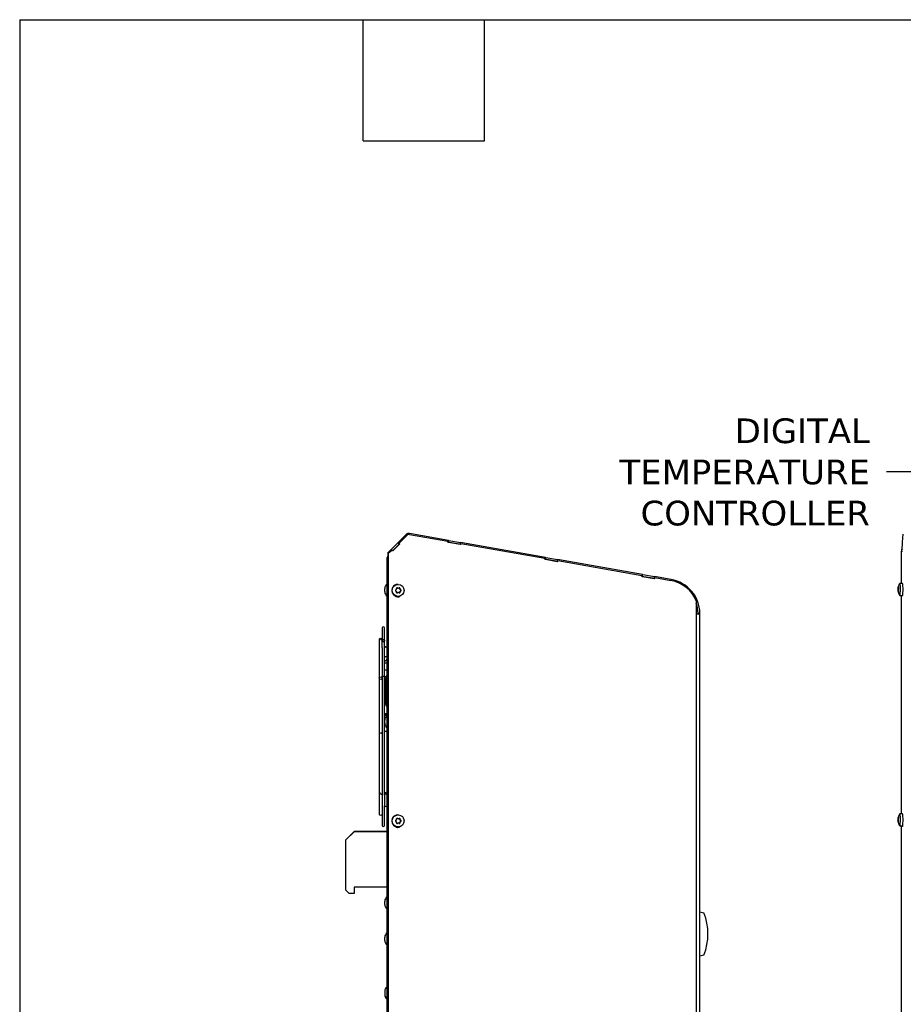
# Model space of a CAD drawing. Header units: inches. Extents: x -1 to 128, y 3 to 101.
# Tile 10 of 17: x -1 to 26, y 71 to 101. Entities that reach past the tile are written whole.
import ezdxf
from ezdxf import colors
from ezdxf.entities.mleader import LeaderData, LeaderLine
from ezdxf.math import Vec2, Vec3

# ---------------------------------------------------------------- set-up
doc = ezdxf.new("R2010")
doc.units = ezdxf.units.IN
doc.header["$LTSCALE"] = 12
doc.header["$MEASUREMENT"] = 0
doc.linetypes.add('SLD-Solid', pattern=[0])
doc.layers.add('DIMENSIONS', color=140, linetype='SLD-Solid', lineweight=25)
doc.layers.add('TEXT', color=140, linetype='SLD-Solid', lineweight=25)
doc.styles.get("Standard").update_dxf_attribs({"font": 'verdana.ttf'})

msp = doc.modelspace()

# ---------------------------------------------------------------- linework, layer by layer
for p, q in [((10.49062, 85.56251), (10.23266, 85.30455)), ((10.26968, 85.29885), (10.51225, 85.54142)), ((10.27474, 85.29885), (10.51731, 85.54142)), ((10.51225, 85.54142), (10.51731, 85.54142)), ((10.57778, 85.56649), (10.57273, 85.56649)), ((10.59261, 85.5652), (11.76003, 85.35935)), ((11.77968, 85.38544), (10.59278, 85.59472)), ((25.55775, 85.32987), (25.57897, 85.57244)), ((10.03858, 85.11047), (10.23266, 85.30455)), ((10.08007, 85.06993), (10.27367, 85.26354)), ((10.08286, 85.06712), (10.29205, 85.27631)), ((10.08299, 85.06699), (10.29218, 85.27618)), ((10.08551, 85.06445), (10.29724, 85.27618)), ((10.23266, 85.30455), (10.27367, 85.26354)), ((10.29218, 85.27618), (10.26968, 85.29885)), ((10.26968, 85.29885), (10.27474, 85.29885)), ((10.27367, 85.26354), (10.28926, 85.27912)), ((10.29724, 85.27618), (10.27474, 85.29885)), ((10.29218, 85.27618), (10.29724, 85.27618)), ((11.75469, 85.32882), (11.76003, 85.35935)), ((12.14716, 85.25961), (11.75469, 85.32882)), ((11.75505, 85.33089), (11.76969, 85.3283)), ((11.76969, 85.3283), (11.77968, 85.38544)), ((11.76969, 85.3283), (11.7728, 85.32776)), ((11.7728, 85.32776), (11.78287, 85.38487)), ((11.7728, 85.32776), (12.12602, 85.26547)), ((11.77968, 85.38544), (11.78287, 85.38487)), ((11.78287, 85.38487), (12.13609, 85.32259)), ((12.12602, 85.26547), (12.13609, 85.32259)), ((12.12602, 85.26547), (12.14262, 85.26255)), ((14.7232, 84.86641), (12.13609, 85.32259)), ((12.14745, 85.29015), (12.14225, 85.26048)), ((12.1525, 85.29015), (12.14716, 85.25961)), ((12.14745, 85.29015), (12.1525, 85.29015)), ((12.1525, 85.29015), (14.70355, 84.84033)), ((25.54119, 85.09547), (25.55972, 85.3072)), ((25.55972, 85.3072), (25.55775, 85.32987)), ((9.94424, 84.92849), (9.92495, 84.89962)), ((9.94424, 84.92849), (9.94612, 84.93037)), ((9.94612, 84.92662), (9.94424, 84.92849)), ((9.94612, 47.91556), (9.94612, 85.02306)), ((9.94612, 85.02306), (9.95117, 85.02306)), ((10.03734, 85.10923), (9.95117, 85.02306)), ((9.95117, 47.91556), (9.95117, 85.02306)), ((9.95117, 85.02306), (9.95623, 85.02306)), ((9.95627, 85.02311), (9.97764, 85.00174)), ((9.97511, 85.00427), (10.05796, 85.08712)), ((9.97764, 85.00174), (10.06301, 85.08712)), ((10.03734, 85.10923), (10.03858, 85.11047)), ((10.03734, 85.10923), (10.05928, 85.08712)), ((10.03858, 85.11047), (10.06192, 85.08712)), ((10.05796, 85.08712), (10.06301, 85.08712)), ((10.06301, 85.08712), (10.08551, 85.06445)), ((25.52944, 84.07958), (25.52944, 85.05408)), ((25.52944, 85.05408), (25.52988, 85.05408)), ((25.52988, 85.05408), (25.53492, 85.05408)), ((25.52989, 85.05413), (25.53176, 85.03276)), ((25.53176, 85.03276), (25.53923, 85.11814)), ((25.54318, 85.11814), (25.53923, 85.11814)), ((25.53923, 85.11814), (25.54119, 85.09547)), ((9.91817, 48.59656), (9.91817, 84.86556)), ((9.91817, 84.86556), (9.94612, 84.86556)), ((9.94612, 84.89085), (9.92495, 84.89962)), ((14.69821, 84.80979), (14.70355, 84.84033)), ((15.09068, 84.74059), (14.69821, 84.80979)), ((14.69857, 84.81186), (14.7132, 84.80928)), ((14.7132, 84.80928), (14.7232, 84.86641)), ((14.7132, 84.80928), (14.71631, 84.80873)), ((14.71631, 84.80873), (14.72639, 84.86585)), ((14.71631, 84.80873), (15.06954, 84.74645)), ((14.7232, 84.86641), (14.72639, 84.86585)), ((14.72639, 84.86585), (15.07961, 84.80357)), ((15.06954, 84.74645), (15.07961, 84.80357)), ((15.06954, 84.74645), (15.08613, 84.74353)), ((17.66672, 84.34739), (15.07961, 84.80357)), ((15.09096, 84.77112), (15.08577, 84.74146)), ((15.09602, 84.77112), (15.09068, 84.74059)), ((15.09096, 84.77112), (15.09602, 84.77112)), ((15.09602, 84.77112), (17.64707, 84.32131)), ((17.65672, 84.29026), (17.66672, 84.34739)), ((17.65983, 84.28971), (17.6699, 84.34683)), ((17.66672, 84.34739), (17.6699, 84.34683)), ((17.6699, 84.34683), (18.02313, 84.28455)), ((10.24631, 84.04856), (10.23934, 84.04856)), ((17.64172, 84.29077), (17.64707, 84.32131)), ((18.03419, 84.22157), (17.64172, 84.29077)), ((17.64209, 84.29284), (17.65672, 84.29026)), ((17.65672, 84.29026), (17.65983, 84.28971)), ((17.65983, 84.28971), (18.01305, 84.22743)), ((18.01305, 84.22743), (18.02313, 84.28455)), ((18.01305, 84.22743), (18.02965, 84.2245)), ((18.53389, 84.19449), (18.02313, 84.28455)), ((18.03448, 84.2521), (18.02929, 84.22243)), ((18.03954, 84.2521), (18.03419, 84.22157)), ((18.03448, 84.2521), (18.03954, 84.2521)), ((18.03954, 84.2521), (18.52752, 84.16606)), ((25.55465, 84.07958), (25.47496, 84.07958)), ((9.83817, 83.82816), (9.83817, 83.92216)), ((10.23027, 83.93332), (10.21426, 83.94246)), ((10.22479, 83.94246), (10.21426, 83.94246)), ((10.21533, 83.78831), (10.23122, 83.79766)), ((10.24109, 83.93332), (10.23027, 83.93332)), ((10.24203, 83.79766), (10.23122, 83.79766)), ((10.23962, 83.93084), (10.25049, 83.93084)), ((10.25167, 83.80028), (10.24079, 83.80028)), ((10.2937, 83.90808), (10.29357, 83.92657)), ((10.30411, 83.92657), (10.29357, 83.92657)), ((10.30452, 83.90808), (10.2937, 83.90808)), ((10.29442, 83.80531), (10.29429, 83.8238)), ((10.30511, 83.8238), (10.29429, 83.8238)), ((10.30495, 83.80531), (10.29442, 83.80531)), ((10.31929, 83.88256), (10.30328, 83.89169)), ((10.3141, 83.89169), (10.30328, 83.89169)), ((10.30364, 83.84032), (10.31952, 83.84967)), ((10.31445, 83.84032), (10.30364, 83.84032)), ((10.32983, 83.88256), (10.31929, 83.88256)), ((10.33006, 83.84967), (10.31952, 83.84967)), ((25.41551, 83.92182), (25.42641, 83.92182)), ((25.41554, 83.87045), (25.42637, 83.87045)), ((25.41633, 83.93834), (25.42567, 83.93834)), ((25.41638, 83.85406), (25.4255, 83.85406)), ((25.41736, 83.91247), (25.43167, 83.91247)), ((25.41738, 83.87958), (25.43063, 83.87958)), ((25.41956, 83.95683), (25.42882, 83.95683)), ((25.41964, 83.83557), (25.42918, 83.83557)), ((25.42035, 83.96186), (25.42971, 83.96186)), ((25.42992, 83.83129), (25.42045, 83.83129)), ((25.42184, 83.96448), (25.43011, 83.96448)), ((25.42193, 83.82881), (25.43025, 83.82881)), ((25.42648, 83.97383), (25.4304, 83.97383)), ((25.42657, 83.81968), (25.43043, 83.81968)), ((10.23934, 83.68256), (10.24631, 83.68256)), ((19.29723, 83.54638), (19.29723, 83.15256)), ((25.47496, 83.71358), (25.55465, 83.71358)), ((25.52944, 77.07958), (25.52944, 83.71358)), ((19.29723, 83.15256), (19.30228, 83.15256)), ((19.30228, 47.91556), (19.30228, 83.15256)), ((19.30228, 83.15256), (19.40817, 83.15256)), ((19.34997, 83.17256), (19.40796, 83.17372)), ((19.40817, 47.91556), (19.40817, 83.15256)), ((9.76317, 82.72556), (9.76317, 82.39329)), ((9.83517, 82.33869), (9.83517, 82.72556)), ((9.67417, 82.38864), (9.67417, 81.21067)), ((9.76317, 82.384), (9.76317, 82.37315)), ((9.76317, 82.37315), (9.76317, 82.33873)), ((9.76417, 82.12856), (9.76417, 82.3332)), ((9.83517, 81.24504), (9.83517, 82.33869)), ((9.76317, 82.11712), (9.76317, 81.24774)), ((9.91817, 81.98516), (9.91797, 81.98516)), ((9.91797, 81.95463), (9.91817, 81.95463)), ((9.91817, 81.65603), (9.83517, 81.65603)), ((9.83517, 81.45703), (9.91817, 81.45703)), ((9.67417, 81.20119), (9.67417, 79.50799)), ((9.76317, 81.24503), (9.76317, 81.21264)), ((9.76317, 81.18883), (9.76317, 76.72756)), ((9.76417, 81.18993), (9.76417, 81.20119)), ((9.83517, 77.6435), (9.83517, 81.24504)), ((9.88317, 81.26516), (9.83917, 81.15066)), ((9.83917, 80.47366), (9.83917, 81.15066)), ((9.88317, 80.35916), (9.88317, 81.26516)), ((9.91817, 81.26516), (9.88317, 81.26516)), ((9.83917, 80.47366), (9.88317, 80.35916)), ((9.88317, 80.35916), (9.91817, 80.35916)), ((9.91817, 80.11916), (9.83517, 80.11916)), ((9.83517, 80.08863), (9.91817, 80.08863)), ((9.83517, 80.07903), (9.91817, 80.07903)), ((9.916, 80.06134), (9.83517, 80.06134)), ((9.83517, 79.9849), (9.8507, 79.9849)), ((9.84615, 79.97259), (9.83517, 79.97259)), ((9.83817, 79.82816), (9.83817, 79.92216)), ((9.84269, 79.79003), (9.83517, 79.79003)), ((9.83517, 79.59103), (9.91817, 79.59103)), ((9.67417, 77.97121), (9.67417, 77.06448)), ((9.82797, 77.62327), (9.82797, 77.35204)), ((9.83517, 76.72756), (9.83517, 77.32636)), ((10.23027, 76.93332), (10.21426, 76.94246)), ((10.22479, 76.94246), (10.21426, 76.94246)), ((10.24109, 76.93332), (10.23027, 76.93332)), ((10.24631, 77.04856), (10.23934, 77.04856)), ((10.23962, 76.93084), (10.25049, 76.93084)), ((10.2937, 76.90808), (10.29357, 76.92657)), ((10.30411, 76.92657), (10.29357, 76.92657)), ((10.30452, 76.90808), (10.2937, 76.90808)), ((10.31929, 76.88256), (10.30328, 76.89169)), ((10.3141, 76.89169), (10.30328, 76.89169)), ((10.30364, 76.84032), (10.31952, 76.84967)), ((10.32983, 76.88256), (10.31929, 76.88256)), ((10.33006, 76.84967), (10.31952, 76.84967)), ((25.41551, 76.92182), (25.42641, 76.92182)), ((25.41554, 76.87045), (25.42637, 76.87045)), ((25.41633, 76.93834), (25.42567, 76.93834)), ((25.41638, 76.85406), (25.4255, 76.85406)), ((25.41736, 76.91247), (25.43167, 76.91247)), ((25.41738, 76.87958), (25.43063, 76.87958)), ((25.41956, 76.95683), (25.42882, 76.95683)), ((25.42035, 76.96186), (25.42971, 76.96186)), ((25.42184, 76.96448), (25.43011, 76.96448)), ((25.42648, 76.97383), (25.4304, 76.97383)), ((25.55465, 77.07958), (25.47496, 77.07958)), ((10.21533, 76.78831), (10.23122, 76.79766)), ((10.24203, 76.79766), (10.23122, 76.79766)), ((10.23934, 76.68256), (10.24631, 76.68256)), ((10.25167, 76.80028), (10.24079, 76.80028)), ((10.29442, 76.80531), (10.29429, 76.8238)), ((10.30511, 76.8238), (10.29429, 76.8238)), ((10.30495, 76.80531), (10.29442, 76.80531)), ((10.31445, 76.84032), (10.30364, 76.84032)), ((25.41964, 76.83557), (25.42918, 76.83557)), ((25.42992, 76.83129), (25.42045, 76.83129)), ((25.42193, 76.82881), (25.43025, 76.82881)), ((25.42657, 76.81968), (25.43043, 76.81968)), ((25.47496, 76.71358), (25.55465, 76.71358)), ((25.52944, 70.88468), (25.52944, 76.71358)), ((8.66417, 76.29316), (8.91417, 76.54316)), ((8.66417, 76.28824), (8.91844, 76.5425)), ((8.66417, 74.76349), (8.66417, 76.29316)), ((8.66417, 74.76336), (8.66417, 76.28824)), ((9.91817, 76.54316), (8.91417, 76.54316)), ((8.91844, 76.5425), (9.91817, 76.5425)), ((8.66417, 74.76348), (8.66417, 74.76349)), ((8.76417, 74.66336), (8.66417, 74.76336)), ((9.91817, 74.85086), (8.91417, 74.85086)), ((8.91417, 74.85086), (8.91417, 74.66336)), ((8.91417, 74.66336), (8.76417, 74.66336)), ((9.83817, 74.32816), (9.83817, 74.42216)), ((19.40817, 74.10312), (19.52817, 74.07097)), ((9.83817, 73.23466), (9.83817, 73.32866)), ((19.52817, 72.79153), (19.40817, 72.75937)), ((9.83817, 71.69656), (9.83817, 71.60256)), ((9.83817, 71.60256), (9.83817, 71.58357))]:
    msp.add_line(p, q)
for centre, radius, start, end in [((10.57264, 85.48048), 0.116, 80, 135), ((10.00717, 84.86556), 0.089, 157.5, 180), ((10.00155, 83.92216), 0.16338, 120.686059, 180), ((18.35017, 83.15256), 1.058, 1.145992, 80), ((25.71312, 83.89658), 0.30107, 142.854325, 165.277309), ((10.00155, 83.82816), 0.16338, 180, 239.313941), ((10.18073, 83.86507), 0.01884, 119.590991, 241.207021), ((10.17828, 83.90698), 0.01866, 299.926488, 1.062021), ((10.17887, 83.82313), 0.01866, 359.739555, 60.870997), ((10.21535, 83.92617), 0.01882, 59.904731, 181.087192), ((10.2162, 83.80446), 0.01882, 179.722499, 300.890746), ((10.25044, 83.94971), 0.01886, 240.286774, 300.517346), ((10.25161, 83.78141), 0.01887, 60.296132, 120.507988), ((10.2851, 83.92633), 0.01901, 0.703456, 119.909789), ((10.28594, 83.80528), 0.01901, 240.908652, 0.083271), ((10.32389, 83.90841), 0.01938, 180.979027, 239.631525), ((10.32449, 83.82373), 0.01938, 121.175202, 179.813307), ((10.31999, 83.86605), 0.01922, 301.576527, 59.221485), ((25.48623, 83.9266), 0.07088, 170.465111, 183.866057), ((25.48539, 83.8658), 0.07, 176.196512, 189.658034), ((25.32908, 83.89597), 0.08981, 349.484664, 10.585154), ((25.71312, 83.89658), 0.30107, 194.913513, 217.145675), ((25.45905, 83.93259), 0.03395, 168.940952, 196.913595), ((25.45973, 83.86141), 0.03458, 163.328327, 191.002841), ((25.39087, 83.89711), 0.04359, 337.870732, 22.199087), ((18.35017, 83.15256), 1, 1.145992, 18.727723), ((18.35017, 83.15256), 1, 0, 1.145992), ((18.35017, 83.15256), 1.058, 0, 1.145992), ((9.79917, 82.72556), 0.036, 0, 180), ((10.00155, 79.92216), 0.16338, 120.686059, 180), ((10.00155, 79.82816), 0.16338, 180, 239.313941), ((9.87297, 77.35128), 0.04504, 177.526118, 2.473882), ((10.18073, 76.86507), 0.01884, 119.590991, 241.207021), ((10.17828, 76.90698), 0.01866, 299.926488, 1.062021), ((10.21535, 76.92617), 0.01882, 59.904731, 181.087192), ((10.25044, 76.94971), 0.01886, 240.286774, 300.517346), ((10.2851, 76.92633), 0.01901, 0.703456, 119.909789), ((10.32389, 76.90841), 0.01938, 180.979027, 239.631525), ((10.31999, 76.86605), 0.01922, 301.576527, 59.221485), ((25.48623, 76.9266), 0.07088, 170.465111, 183.866057), ((25.48539, 76.8658), 0.07, 176.196512, 189.658034), ((25.32908, 76.89597), 0.08981, 349.484664, 10.585154), ((25.71312, 76.89658), 0.30107, 142.854325, 165.277309), ((25.45905, 76.93259), 0.03395, 168.940952, 196.913595), ((25.45973, 76.86141), 0.03458, 163.328327, 191.002841), ((25.39087, 76.89711), 0.04359, 337.870732, 22.199087), ((9.79917, 76.72756), 0.036, 180, 0), ((10.17887, 76.82313), 0.01866, 359.739555, 60.870997), ((10.2162, 76.80446), 0.01882, 179.722499, 300.890746), ((10.25161, 76.78141), 0.01887, 60.296132, 120.507988), ((10.28594, 76.80528), 0.01901, 240.908652, 0.083271), ((10.32449, 76.82373), 0.01938, 121.175202, 179.813307), ((25.71312, 76.89658), 0.30107, 194.913513, 217.145675), ((10.00155, 74.42216), 0.16338, 120.686059, 180), ((10.00155, 74.32816), 0.16338, 180, 239.313941), ((17.89929, 73.43125), 1.75, 338.558263, 21.441737), ((10.00155, 73.32866), 0.16338, 120.686059, 180), ((10.00155, 73.23466), 0.16338, 180, 239.313941), ((10.00155, 71.69656), 0.16338, 120.686059, 180), ((10.00155, 71.60256), 0.16338, 180, 239.313941), ((10.00155, 71.58357), 0.16338, 180, 239.313941)]:
    msp.add_arc(centre, radius, start, end)
for centre, major_axis, ratio, start_param, end_param in [((10.57273, 85.48048), (0, -0.08601), 0.9961947, 3.14159265, 3.92508454), ((10.57778, 85.48048), (0, -0.08601), 0.9961947, 2.96771055, 3.92508454), ((10.23934, 83.86556), (0, -0.183), 0.9961947, 3.14159265, 6.28318531), ((18.35017, 83.15256), (0, 1.02901), 0.9961947, 5.10511993, 6.1093032), ((25.47496, 83.89658), (0, 0.183), 0.08715574, 0, 0.11454618), ((25.47496, 83.89658), (0, 0.183), 0.08715574, 3.02704648, 6.28318531), ((25.55465, 83.89658), (0, 0.183), 0.08715574, 3.14159265, 6.28318531), ((10.19825, 83.91213), (-0.25572, -0.14946), 0.04410444, 1.43995157, 1.50334492), ((10.1989, 83.81861), (-0.25778, 0.14588), 0.04304917, -1.50395302, -1.44055967), ((10.17168, 83.86518), (-0.00208, 0.29618), 0.08715361, -1.42863949, -1.36524614), ((10.17168, 83.86518), (0.00208, -0.29618), 0.08715361, 1.36402296, 1.42741631), ((10.20491, 83.92595), (0, -0.01899), 0.9961947, 2.62498445, 2.87812341), ((10.25204, 83.91251), (-0.25778, 0.14588), 0.04304917, -1.50395302, -1.44055967), ((10.25269, 83.81899), (-0.25572, -0.14946), 0.04410444, 1.43995157, 1.50334492), ((10.23962, 83.94984), (0, 0.019), 0.9961947, 2.62498445, 3.14159265), ((10.24079, 83.78128), (0, -0.019), 0.9961947, 3.14159265, 3.672182), ((10.19825, 83.91213), (0.25572, 0.14946), 0.04410444, -1.35271088, -1.28931753), ((10.1989, 83.81861), (0.25778, -0.14588), 0.04304917, 1.28870944, 1.35210279), ((10.27466, 83.92644), (0, -0.01899), 0.9961947, 1.57778689, 2.86193309), ((10.2755, 83.80517), (0, 0.01899), 0.9961947, 3.44235134, 4.71937955), ((10.31263, 83.90821), (0, -0.019), 0.9961947, 4.71937955, 5.7665771), ((10.31322, 83.82393), (0, -0.019), 0.9961947, 3.672182, 4.71937955), ((10.27926, 83.86594), (-0.00208, 0.29618), 0.08715361, -1.42863949, -1.36524614), ((10.27926, 83.86594), (0.00208, -0.29618), 0.08715361, 1.36402296, 1.42741631), ((10.25204, 83.91251), (0.25778, -0.14588), 0.04304917, 1.28870944, 1.35210279), ((10.25269, 83.81899), (0.25572, 0.14946), 0.04410444, -1.35271088, -1.28931754), ((10.30995, 83.86605), (0, -0.01899), 0.9961947, 0.53058934, 2.62498445), ((25.71074, 83.94315), (-0.2958, -0.01513), 0.5041161, 0.04167911, 0.10507246), ((25.7108, 83.84963), (-0.29583, 0.01465), 0.49205426, 6.17730558, 6.24069893), ((25.70841, 83.8962), (-0.02368, 0.29524), 0.99617036, 1.28490202, 1.34829537), ((25.70841, 83.8962), (0.02368, -0.29524), 0.99617036, 4.77542487, 4.83881822), ((25.71544, 83.94353), (-0.29583, 0.01465), 0.49205426, 6.17730558, 6.24069893), ((25.7155, 83.85001), (-0.2958, -0.01513), 0.5041161, 0.04167911, 0.10507246), ((25.71074, 83.94315), (-0.2958, -0.01513), 0.5041161, -0.30725109, -0.24385774), ((25.7108, 83.84963), (-0.29583, 0.01465), 0.49205426, 0.24305047, 0.30644382), ((25.71783, 83.89696), (-0.02368, 0.29524), 0.99617036, 1.28490203, 1.34829538), ((25.71783, 83.89696), (0.02368, -0.29524), 0.99617036, 4.77542488, 4.83881823), ((25.71544, 83.94353), (-0.29583, 0.01465), 0.49205426, 0.24305047, 0.30644382), ((25.7155, 83.85001), (-0.2958, -0.01513), 0.5041161, -0.30725109, -0.24385774), ((25.55434, 83.79658), (0, 0.1), 0.08715574, 2.54990401, 3.93788836), ((10.23578, 83.76556), (0, 0.1), 0.9961947, 2.27384944, 3.87935415), ((10.23072, 83.76556), (0, 0.1), 0.9961947, 3.16696706, 3.8439896), ((9.87297, 81.81346), (0.045, 0), 0.71322639, 0, 2.56807955), ((9.71917, 79.49876), (-0.045, 0), 0.71322639, 3.35280353, 6.28318531), ((9.71917, 79.49876), (-0.045, 0), 0.71322639, 0, 0.00033119), ((9.71917, 77.06448), (-0.045, 0), 0.49245344, 0.00049082, 2.93038177), ((10.23934, 76.86556), (0, -0.183), 0.9961947, 3.14159265, 6.28318531), ((10.19825, 76.91213), (-0.25572, -0.14946), 0.04410444, 1.43995157, 1.50334492), ((10.1989, 76.81861), (-0.25778, 0.14588), 0.04304917, -1.50395302, -1.44055967), ((10.17168, 76.86518), (-0.00208, 0.29618), 0.08715361, -1.42863949, -1.36524614), ((10.20491, 76.92595), (0, -0.01899), 0.9961947, 2.62498445, 2.87812341), ((10.25204, 76.91251), (-0.25778, 0.14588), 0.04304917, -1.50395302, -1.44055967), ((10.23962, 76.94984), (0, 0.019), 0.9961947, 2.62498445, 3.14159265), ((10.19825, 76.91213), (0.25572, 0.14946), 0.04410444, -1.35271088, -1.28931753), ((10.27466, 76.92644), (0, -0.01899), 0.9961947, 1.57778689, 2.86193309), ((10.31263, 76.90821), (0, -0.019), 0.9961947, 4.71937955, 5.7665771), ((10.27926, 76.86594), (-0.00208, 0.29618), 0.08715361, -1.42863949, -1.36524614), ((10.25204, 76.91251), (0.25778, -0.14588), 0.04304917, 1.28870944, 1.35210279), ((10.25269, 76.81899), (0.25572, 0.14946), 0.04410444, -1.35271088, -1.28931754), ((10.30995, 76.86605), (0, -0.01899), 0.9961947, 0.53058934, 2.62498445), ((25.71074, 76.94315), (-0.2958, -0.01513), 0.5041161, 0.04167911, 0.10507246), ((25.7108, 76.84963), (-0.29583, 0.01465), 0.49205426, 6.17730558, 6.24069893), ((25.70841, 76.8962), (-0.02368, 0.29524), 0.99617036, 1.28490203, 1.34829538), ((25.70841, 76.8962), (0.02368, -0.29524), 0.99617036, 4.77542488, 4.83881823), ((25.71544, 76.94353), (-0.29583, 0.01465), 0.49205426, 6.17730558, 6.24069893), ((25.71074, 76.94315), (-0.2958, -0.01513), 0.5041161, -0.30725109, -0.24385774), ((25.71783, 76.89696), (-0.02368, 0.29524), 0.99617036, 1.28490203, 1.34829538), ((25.71783, 76.89696), (0.02368, -0.29524), 0.99617036, 4.77542488, 4.83881823), ((25.71544, 76.94353), (-0.29583, 0.01465), 0.49205426, 0.24305047, 0.30644382), ((25.7155, 76.85001), (-0.2958, -0.01513), 0.5041161, -0.30725109, -0.24385774), ((25.47496, 76.89658), (0, 0.183), 0.08715574, 0, 0.11454618), ((25.47496, 76.89658), (0, 0.183), 0.08715574, 3.02704648, 6.28318531), ((25.55465, 76.89658), (0, 0.183), 0.08715574, 3.14159265, 6.28318531), ((10.23578, 76.76556), (0, 0.1), 0.9961947, 2.27384944, 3.87935415), ((10.17168, 76.86518), (0.00208, -0.29618), 0.08715361, 1.36402296, 1.42741631), ((10.25269, 76.81899), (-0.25572, -0.14946), 0.04410444, 1.43995157, 1.50334492), ((10.24079, 76.78128), (0, -0.019), 0.9961947, 3.14159265, 3.672182), ((10.23072, 76.76556), (0, 0.1), 0.9961947, 3.1669671, 3.8439896), ((10.1989, 76.81861), (0.25778, -0.14588), 0.04304917, 1.28870944, 1.35210279), ((10.2755, 76.80517), (0, 0.01899), 0.9961947, 3.44235134, 4.71937955), ((10.31322, 76.82393), (0, -0.019), 0.9961947, 3.672182, 4.71937955), ((10.27926, 76.86594), (0.00208, -0.29618), 0.08715361, 1.36402296, 1.42741631), ((25.7155, 76.85001), (-0.2958, -0.01513), 0.5041161, 0.04167911, 0.10507246), ((25.7108, 76.84963), (-0.29583, 0.01465), 0.49205426, 0.24305047, 0.30644382), ((25.55434, 76.79658), (0, 0.1), 0.08715574, 2.54990401, 3.93789751)]:
    msp.add_ellipse(centre, major_axis=major_axis, ratio=ratio, start_param=start_param, end_param=end_param)
for centre, major_axis, ratio in [((10.24631, 83.86556), (0, 0.183), 0.9961947), ((9.71917, 82.38864), (-0.045, 0), 0.49245344), ((9.71917, 81.20119), (-0.045, 0), 0.86164658), ((10.24631, 76.86556), (0, 0.183), 0.9961947)]:
    msp.add_ellipse(centre, major_axis=major_axis, ratio=ratio)
for points in [[(25.41956, 83.95683), (25.41992, 83.95855), (25.42026, 83.96025), (25.42059, 83.9619)], [(25.42054, 83.83115), (25.42025, 83.8326), (25.41995, 83.83408), (25.41964, 83.83557)], [(25.41956, 76.95683), (25.41994, 76.95867), (25.42031, 76.9605), (25.42066, 76.96225)], [(25.42052, 76.83124), (25.42024, 76.83266), (25.41994, 76.83411), (25.41964, 76.83557)]]:
    msp.add_open_spline(points, degree=3)
for points, knots in [([(25.42019, 83.96434), (25.41996, 83.9627), (25.42, 83.96184), (25.42058, 83.96189), (25.42112, 83.96279), (25.42184, 83.96448)], [0, 0, 0, 0, 0.5, 0.5, 1, 1, 1, 1]), ([(25.42193, 83.82881), (25.4212, 83.83046), (25.42066, 83.83132), (25.42008, 83.83127), (25.42004, 83.83036), (25.42027, 83.82868)], [0, 0, 0, 0, 0.5, 0.5, 1, 1, 1, 1]), ([(25.42648, 83.97383), (25.42742, 83.9755), (25.42828, 83.97641), (25.42966, 83.97648), (25.43017, 83.97562), (25.43068, 83.97231), (25.43068, 83.96989), (25.43016, 83.96417), (25.42966, 83.96089), (25.42897, 83.95759)], [0, 0, 0, 0, 0.25, 0.25, 0.5, 0.5, 0.75, 0.75, 1, 1, 1, 1]), ([(25.42905, 83.83633), (25.42974, 83.83303), (25.43024, 83.82975), (25.43076, 83.824), (25.43077, 83.82152), (25.43027, 83.81812), (25.42976, 83.81722), (25.42838, 83.81719), (25.42751, 83.81805), (25.42657, 83.81968)], [0, 0, 0, 0, 0.25, 0.25, 0.5, 0.5, 0.75, 0.75, 1, 1, 1, 1]), ([(9.82034, 82.31337), (9.82416, 82.31577), (9.83067, 82.32192), (9.83566, 82.33369), (9.83509, 82.34621), (9.82906, 82.3576), (9.81849, 82.36611), (9.80496, 82.37046), (9.79056, 82.36997), (9.77747, 82.36472), (9.76769, 82.35552), (9.7627, 82.34376), (9.76325, 82.33123), (9.76927, 82.31983), (9.77985, 82.31131), (9.79337, 82.30695), (9.80777, 82.30749), (9.81651, 82.31095), (9.82034, 82.31337)], [0, 0, 0, 0, 0.06253757, 0.12502034, 0.1874754, 0.24992906, 0.31240763, 0.37493808, 0.43748216, 0.49996943, 0.56242616, 0.62487874, 0.68735342, 0.74987706, 0.81242611, 0.87491818, 0.93728931, 1, 1, 1, 1]), ([(9.7637, 82.3671), (9.76357, 82.36818), (9.76329, 82.37053), (9.76311, 82.374), (9.7633, 82.37662), (9.76371, 82.37799), (9.76408, 82.378), (9.76417, 82.37723), (9.76417, 82.37668)], [0.625122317, 0.625122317, 0.625122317, 0.625122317, 0.686932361, 0.749389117, 0.811883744, 0.874521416, 0.93709193, 1, 1, 1, 1]), ([(9.76417, 82.12856), (9.76417, 82.128), (9.76408, 82.12655), (9.7637, 82.12355), (9.76329, 82.12002), (9.76312, 82.11663), (9.76323, 82.11494), (9.76332, 82.11429)], [0, 0, 0, 0, 0.062864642, 0.125128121, 0.187460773, 0.249559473, 0.307735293, 0.307735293, 0.307735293, 0.307735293]), ([(9.91797, 82.09673), (9.91763, 82.10407), (9.91654, 82.11556), (9.90786, 82.13169), (9.89423, 82.14255), (9.88109, 82.14666), (9.87025, 82.14698), (9.8618, 82.1457), (9.85306, 82.14256), (9.84458, 82.13715), (9.83864, 82.1309), (9.83572, 82.12646), (9.83484, 82.12494)], [0, 0, 0, 0, 0.148684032, 0.273640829, 0.370739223, 0.466303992, 0.513909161, 0.561009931, 0.614762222, 0.678523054, 0.751160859, 0.787842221, 0.787842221, 0.787842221, 0.787842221]), ([(9.83624, 81.71592), (9.84524, 81.719), (9.86232, 81.7268), (9.88463, 81.74239), (9.90259, 81.76222), (9.91538, 81.78681), (9.91714, 81.80344), (9.91797, 81.81346)], [0.565526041, 0.565526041, 0.565526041, 0.565526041, 0.647286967, 0.7281101, 0.813862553, 0.904547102, 1, 1, 1, 1]), ([(9.76344, 81.24287), (9.76304, 81.24454), (9.76318, 81.24866), (9.76767, 81.25485), (9.77744, 81.26023), (9.79052, 81.26329), (9.80491, 81.26359), (9.81843, 81.26106), (9.82903, 81.2561), (9.83444, 81.25017), (9.83526, 81.24612), (9.83516, 81.24449)], [0.330831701, 0.330831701, 0.330831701, 0.330831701, 0.374938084, 0.437482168, 0.499969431, 0.562426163, 0.624878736, 0.687353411, 0.749877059, 0.812426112, 0.855098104, 0.855098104, 0.855098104, 0.855098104]), ([(9.76417, 81.18565), (9.76417, 81.18463), (9.76408, 81.18276), (9.7637, 81.18088), (9.7633, 81.18042), (9.76311, 81.18149), (9.76331, 81.18405), (9.76369, 81.18722), (9.76392, 81.18942), (9.764, 81.19043)], [0, 0, 0, 0, 0.062876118, 0.125145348, 0.18746748, 0.249555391, 0.311867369, 0.37459432, 0.428653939, 0.428653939, 0.428653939, 0.428653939]), ([(9.67417, 79.49876), (9.67417, 79.44658), (9.67417, 79.36589), (9.67417, 79.24413), (9.67417, 79.14774), (9.67417, 79.06861), (9.67417, 78.99917), (9.67417, 78.93115), (9.67417, 78.85235), (9.67417, 78.76275), (9.67417, 78.66273), (9.67417, 78.56523), (9.67417, 78.43377), (9.67417, 78.264), (9.67417, 78.10047), (9.67418, 77.97986), (9.67417, 77.90518), (9.67419, 77.84697), (9.67416, 77.80468), (9.67433, 77.78264), (9.67437, 77.7589), (9.67798, 77.73065), (9.69551, 77.70323), (9.72101, 77.68157), (9.74274, 77.67017), (9.75769, 77.66521), (9.7627, 77.66384)], [0, 0, 0, 0, 0.074269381, 0.136657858, 0.187165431, 0.225867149, 0.260416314, 0.295915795, 0.332365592, 0.383798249, 0.436198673, 0.488967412, 0.5364465, 0.642016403, 0.754810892, 0.792405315, 0.830977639, 0.871398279, 0.884434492, 0.895260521, 0.903914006, 0.917068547, 0.934884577, 0.945267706, 0.957260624, 0.963132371, 0.963132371, 0.963132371, 0.963132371]), ([(9.7633, 77.83264), (9.76327, 77.83248), (9.76316, 77.83177), (9.76316, 77.83016), (9.76328, 77.82857), (9.76334, 77.82802)], [0.600873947, 0.600873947, 0.600873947, 0.600873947, 0.624437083, 0.686818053, 0.718222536, 0.718222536, 0.718222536, 0.718222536]), ([(9.91797, 77.62327), (9.91766, 77.63067), (9.91671, 77.64258), (9.90864, 77.65959), (9.8975, 77.66957), (9.88698, 77.67429), (9.87873, 77.67618), (9.87038, 77.67648), (9.86175, 77.67517), (9.85291, 77.67196), (9.84446, 77.66647), (9.83708, 77.65847), (9.82944, 77.64404), (9.82845, 77.6326), (9.82797, 77.62327)], [0, 0, 0, 0, 0.13674213, 0.26061605, 0.36613308, 0.41582188, 0.4635052, 0.50906197, 0.55294469, 0.60343946, 0.66524003, 0.73783047, 0.8192793, 1, 1, 1, 1]), ([(9.91797, 77.63966), (9.91693, 77.65108), (9.91466, 77.67062), (9.89807, 77.6989), (9.87355, 77.72149), (9.85067, 77.73315), (9.83736, 77.73791), (9.83538, 77.73858)], [0, 0, 0, 0, 0.106588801, 0.213987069, 0.321988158, 0.43092782, 0.449844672, 0.449844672, 0.449844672, 0.449844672]), ([(25.42019, 76.96434), (25.41996, 76.9627), (25.42, 76.96184), (25.42058, 76.96189), (25.42112, 76.96279), (25.42184, 76.96448)], [0, 0, 0, 0, 0.5, 0.5, 1, 1, 1, 1]), ([(25.42648, 76.97383), (25.42742, 76.9755), (25.42828, 76.97641), (25.42966, 76.97648), (25.43017, 76.97562), (25.43068, 76.97231), (25.43068, 76.96989), (25.43016, 76.96417), (25.42966, 76.96089), (25.42897, 76.95759)], [0, 0, 0, 0, 0.25, 0.25, 0.5, 0.5, 0.75, 0.75, 1, 1, 1, 1]), ([(25.42193, 76.82881), (25.4212, 76.83046), (25.42066, 76.83132), (25.42008, 76.83127), (25.42004, 76.83036), (25.42027, 76.82868)], [0, 0, 0, 0, 0.5, 0.5, 1, 1, 1, 1]), ([(25.42905, 76.83633), (25.42974, 76.83303), (25.43024, 76.82975), (25.43076, 76.824), (25.43077, 76.82152), (25.43027, 76.81812), (25.42976, 76.81722), (25.42838, 76.81719), (25.42751, 76.81805), (25.42657, 76.81968)], [0, 0, 0, 0, 0.25, 0.25, 0.5, 0.5, 0.75, 0.75, 1, 1, 1, 1])]:
    msp.add_open_spline(points, degree=3, knots=knots)
at = {"layer": 'TEXT'}
for p, q in [((-1.23908, 101.19662), (127.54934, 101.19662)), ((-1.23908, 101.19662), (-1.23908, 3.07211)), ((9.18665, 97.51695), (9.18665, 101.19662)), ((12.86632, 97.51695), (12.86632, 101.19662)), ((9.18665, 97.51695), (12.86632, 97.51695))]:
    msp.add_line(p, q, dxfattribs=at)

# ---------------------------------------------------------------- leaders
at = {"layer": 'DIMENSIONS'}
ml = msp.add_multileader_mtext('Standard', dxfattribs=at)
ml.set_content('DIGITAL\\PTEMPERATURE\\PCONTROLLER', color=256)
ml.set_leader_properties(color=256, linetype='ByLayer', lineweight=-1)
ml.build(insert=Vec2(0, 0))
ml.multileader.update_dxf_attribs({"text_left_attachment_type": 2, "text_right_attachment_type": 2, "dogleg_length": 1, "arrow_head_size": 0.85})
ctx = ml.context
ctx.base_point, ctx.char_height, ctx.arrow_head_size, ctx.landing_gap_size, ctx.plane_origin = Vec3(16.50929, 87.46348), 0.75, 0.85, 0.5, Vec3(31.43436, 74.151)
ctx.left_attachment, ctx.right_attachment, ctx.text_align_type = 2, 2, 2
notes = []
notes.append((ctx, [(0, (1, 1, 0), (26.0662, 87.46348), (-1, 0), 1, [(0, [(31.43436, 74.151)], 0, [])])]))
ctx.mtext.insert, ctx.mtext.alignment, ctx.mtext.flow_direction = Vec3(24.5662, 89.08848), 3, 5
for ctx, leaders in notes:
    for number, flags, end, landing, length, lines in leaders:
        leader = LeaderData()
        leader.index, (leader.has_last_leader_line, leader.has_dogleg_vector, leader.attachment_direction) = number, flags
        leader.last_leader_point, leader.dogleg_vector, leader.dogleg_length = Vec3(end), Vec3(landing), length
        for number, points, colour, breaks in lines:
            line = LeaderLine()
            line.index, line.vertices, line.color, line.breaks = number, Vec3.list(points), colors.encode_raw_color(colour), breaks
            leader.lines.append(line)
        ctx.leaders.append(leader)

doc.saveas('drawing.dxf')
